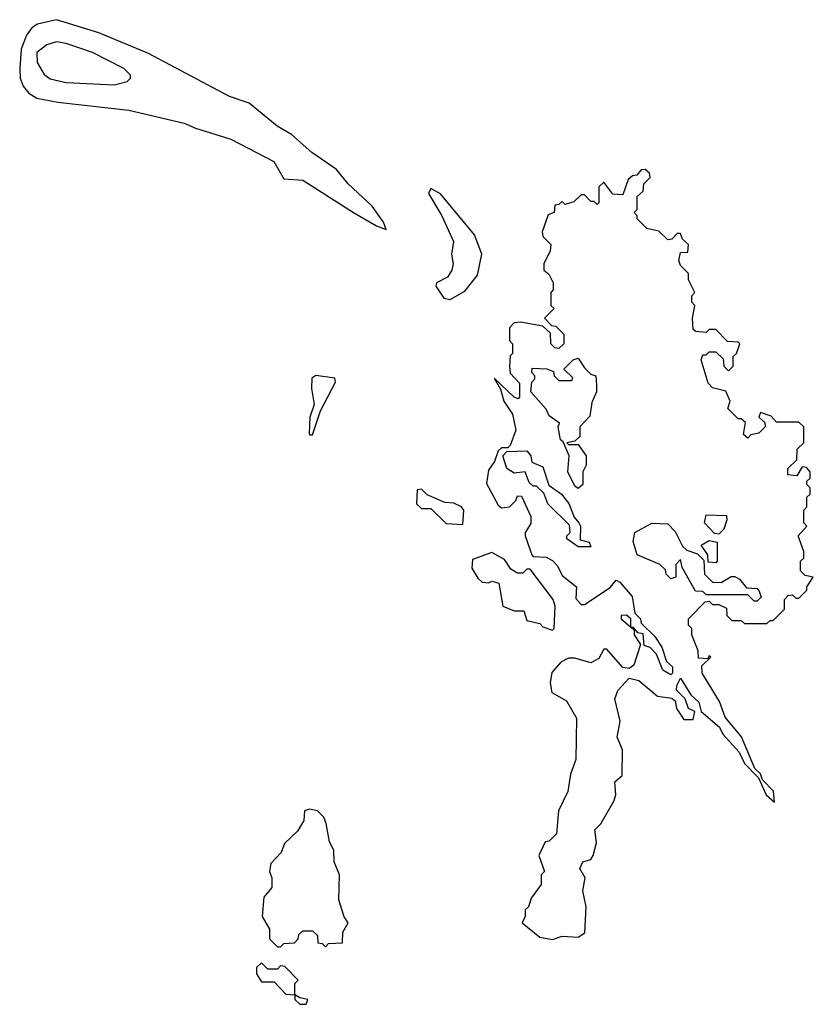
# Model space of a CAD drawing. Extents: x 2551545 to 2886624, y 315747 to 489036.
# Tile 101 of 119: x 2694020 to 2696500, y 396150 to 399228. Entities that reach past the tile are written whole.
import ezdxf

# ---------------------------------------------------------------- set-up
doc = ezdxf.new("R2010")
doc.units = 0

msp = doc.modelspace()

# ---------------------------------------------------------------- linework, layer by layer
at = {"layer": '0CON10XD'}
for points in [[(2695165, 398572.5), (2695156.7, 398595), (2695121.2, 398645), (2695045.8, 398715), (2695009.4, 398759.4), (2694933, 398813), (2694868.7, 398868.7), (2694824.4, 398895), (2694737.3, 398967.3), (2694675, 398987.8), (2694421.8, 399121.8), (2694266.6, 399186.6), (2694135, 399228), (2694075.5, 399214.5), (2694057.6, 399202.4), (2694040.5, 399179.5), (2694024.6, 399135.4), (2694019.7, 399075), (2694021.2, 399045), (2694030.4, 399020.4), (2694048, 398998), (2694073, 398983), (2694139.4, 398970.6), (2694361.2, 398945), (2694534, 398905), (2694568.7, 398888.7), (2694679.2, 398855), (2694814.2, 398785), (2694845, 398730), (2694905, 398726), (2695062.5, 398625), (2695135, 398583.3), (2695165, 398572.5)], [(2694315, 399024.7), (2694355.5, 399034.5), (2694366, 399045), (2694365.8, 399055), (2694345.5, 399075), (2694247.1, 399125), (2694165, 399153.9), (2694135, 399158.5), (2694105, 399149), (2694073.6, 399125), (2694074.5, 399094.5), (2694096.6, 399056.6), (2694115, 399042.8), (2694165, 399031.6), (2694315, 399024.7)], [(2695685, 396352.5), (2695715, 396362.5), (2695765, 396360), (2695786.4, 396373.6), (2695790, 396455), (2695780, 396505), (2695787.5, 396545), (2695770, 396575), (2695780, 396595), (2695805, 396602.5), (2695812.5, 396615), (2695822.5, 396655), (2695817.5, 396695), (2695836.1, 396713.9), (2695876.7, 396785), (2695882.5, 396805), (2695880, 396845), (2695902.5, 396865), (2695903.3, 396945), (2695886.7, 396985), (2695896.7, 397035), (2695880, 397105), (2695889.3, 397130.7), (2695925, 397170), (2695955, 397162.5), (2696013, 397113), (2696057.5, 397107.5), (2696068.3, 397098.3), (2696072.5, 397075), (2696095, 397040), (2696125, 397040), (2696130, 397065), (2696110, 397075), (2696100, 397105), (2696072.5, 397132.5), (2696073, 397147), (2696085, 397170), (2696117, 397117), (2696142.5, 397095), (2696150, 397065), (2696206.4, 397016.4), (2696217.5, 396995), (2696268.3, 396938.3), (2696285, 396902.5), (2696328.3, 396858.3), (2696352.5, 396805), (2696378.3, 396781.7), (2696376.1, 396816.1), (2696341.7, 396851.7), (2696335, 396870), (2696317.5, 396887.5), (2696276.1, 396986.1), (2696225, 397047.5), (2696207, 397097), (2696152.5, 397185), (2696151.7, 397208.3), (2696180, 397235), (2696175, 397240), (2696170, 397230), (2696141.7, 397231.7), (2696140, 397255), (2696120, 397305), (2696120, 397325), (2696110, 397335), (2696110, 397355), (2696161.7, 397408.3), (2696175, 397410), (2696185, 397400), (2696205, 397400), (2696228.3, 397388.3), (2696230, 397365), (2696245, 397350), (2696275, 397350), (2696285, 397340), (2696355, 397340), (2696365, 397350), (2696375, 397350), (2696410, 397385), (2696410, 397415), (2696421.7, 397428.3), (2696435, 397430), (2696445, 397420), (2696455, 397420), (2696480, 397445), (2696480, 397455), (2696500, 397485), (2696475, 397490), (2696460, 397505), (2696460, 397535), (2696470, 397545), (2696470, 397565), (2696452.5, 397615), (2696480, 397645), (2696470, 397655), (2696470, 397695), (2696480, 397705), (2696480, 397735), (2696490, 397745), (2696490, 397765), (2696480, 397775), (2696480, 397785), (2696490, 397795), (2696490, 397815), (2696478.3, 397828.3), (2696465, 397830), (2696448.3, 397801.7), (2696420, 397805), (2696420, 397825), (2696448.3, 397851.7), (2696450, 397885), (2696470, 397905), (2696470, 397955), (2696455, 397970), (2696385, 397970), (2696368.3, 397988.3), (2696335, 398000), (2696330, 397985), (2696348.3, 397968.3), (2696350, 397955), (2696330, 397935), (2696305, 397930), (2696295, 397920), (2696281.7, 397931.7), (2696288.3, 397968.3), (2696275, 397980), (2696265, 397980), (2696232.5, 398012.5), (2696240, 398035), (2696226.7, 398066.7), (2696185, 398077.5), (2696171.7, 398091.7), (2696150, 398165), (2696155, 398180), (2696165, 398180), (2696175, 398190), (2696195, 398190), (2696218.3, 398168.3), (2696220, 398145), (2696235, 398130), (2696250, 398145), (2696250, 398175), (2696260, 398185), (2696270, 398215), (2696265, 398220), (2696231.7, 398221.7), (2696195, 398260), (2696175, 398260), (2696165, 398250), (2696133, 398253), (2696125, 398260), (2696122.5, 398295), (2696130, 398335), (2696120, 398345), (2696120, 398365), (2696130, 398375), (2696110, 398415), (2696110, 398435), (2696085, 398460), (2696080, 398475), (2696085, 398500), (2696108.3, 398501.7), (2696110, 398525), (2696091.7, 398541.7), (2696085, 398560), (2696075, 398560), (2696058.3, 398541.7), (2696045, 398540), (2696017, 398567), (2695980, 398575), (2695950, 398605), (2695950, 398615), (2695940, 398625), (2695950, 398635), (2695950, 398675), (2695968.3, 398691.7), (2695970, 398715), (2695990, 398735), (2695988.3, 398748.3), (2695975, 398760), (2695961.7, 398758.3), (2695948.3, 398741.7), (2695935, 398740), (2695921.7, 398728.3), (2695905, 398680), (2695873, 398683), (2695845, 398720), (2695830, 398705), (2695830, 398655), (2695825, 398650), (2695815, 398660), (2695805, 398660), (2695785, 398680), (2695775, 398680), (2695751.7, 398658.3), (2695725, 398650), (2695715, 398660), (2695705, 398650), (2695691.7, 398648.3), (2695690, 398625), (2695671.7, 398618.3), (2695652.5, 398565), (2695655, 398550), (2695680, 398525), (2695677.5, 398505), (2695657.5, 398465), (2695657.5, 398445), (2695673, 398433), (2695687.5, 398405), (2695687, 398383), (2695680, 398375), (2695680, 398335), (2695690, 398325), (2695660, 398295), (2695681.7, 398271.7), (2695695, 398270), (2695720, 398245), (2695720, 398215), (2695705, 398200), (2695691.7, 398201.7), (2695680, 398215), (2695678.3, 398248.3), (2695655, 398270), (2695585, 398282.5), (2695565, 398280), (2695550, 398265), (2695550, 398225), (2695560, 398215), (2695560, 398185), (2695553, 398177), (2695550, 398145), (2695553, 398123), (2695581.7, 398091.7), (2695581.7, 398048.3), (2695577.5, 398042.5), (2695565, 398047.5), (2695502.5, 398107.5), (2695522.5, 398072.5), (2695532.5, 398035), (2695560, 397995), (2695570, 397945), (2695553, 397897), (2695545, 397890), (2695525, 397890), (2695515, 397880), (2695503.6, 397846.4), (2695485, 397820), (2695478.3, 397778.3), (2695515, 397710), (2695525, 397702.5), (2695550, 397705), (2695570, 397725), (2695575, 397740), (2695588.3, 397738.3), (2695616.7, 397675), (2695617, 397653), (2695600, 397625), (2695600, 397615), (2695620, 397555), (2695625, 397550), (2695665, 397547.5), (2695685, 397537.5), (2695700.7, 397520.7), (2695715, 397490), (2695760, 397455), (2695758.3, 397418.3), (2695775, 397400), (2695785, 397400), (2695865, 397453.3), (2695883.8, 397476.2), (2695895, 397470), (2695934, 397425), (2695942.5, 397372.5), (2695960, 397355), (2695961.7, 397341.7), (2696005, 397300), (2696026.1, 397266.1), (2696041.7, 397221.7), (2696060, 397205), (2696060, 397185), (2696055, 397180), (2696030, 397195), (2696010, 397245), (2695990, 397265), (2695971.7, 397271.7), (2695968.3, 397308.3), (2695951.7, 397311.7), (2695938.3, 397328.3), (2695929.4, 397329.3), (2695930, 397355), (2695916.7, 397366.7), (2695900, 397365), (2695900, 397355), (2695929.4, 397329.3), (2695940, 397320), (2695940, 397305), (2695960, 397275), (2695939.3, 397210.7), (2695925, 397200), (2695905, 397202.5), (2695855, 397260), (2695845, 397260), (2695829.3, 397230.7), (2695805, 397217.5), (2695755, 397232.5), (2695735, 397232.5), (2695710.7, 397219.3), (2695683, 397187), (2695677.5, 397155), (2695682.5, 397125), (2695728.3, 397098.3), (2695760, 397045), (2695757.5, 396915), (2695740.7, 396869.3), (2695732.5, 396815), (2695703.3, 396755), (2695697, 396683), (2695675, 396660), (2695661.7, 396658.3), (2695642.5, 396615), (2695660, 396565), (2695650, 396555), (2695650, 396525), (2695618.3, 396481.7), (2695610, 396455), (2695600, 396445), (2695600, 396425), (2695590, 396405), (2695645, 396360), (2695685, 396352.5)], [(2695365, 398353.3), (2695411.1, 398378.9), (2695450.5, 398429.5), (2695464, 398495), (2695441.4, 398555), (2695335, 398683.3), (2695305, 398700), (2695297.5, 398685), (2695338.8, 398615), (2695375.7, 398535), (2695368.8, 398495), (2695374.2, 398465), (2695370.8, 398445), (2695356.6, 398423.4), (2695322.5, 398405), (2695320, 398395), (2695345, 398357.5), (2695365, 398353.3)], [(2695765, 397762.5), (2695755, 397770), (2695733.3, 397815), (2695737.5, 397865), (2695718.3, 397908.3), (2695710, 397915), (2695702.5, 397955), (2695707, 397967), (2695675, 397990), (2695665, 398010), (2695617.5, 398065), (2695620, 398095), (2695630, 398105), (2695630, 398115), (2695620, 398125), (2695621.7, 398138.3), (2695667, 398137), (2695688.3, 398128.3), (2695690, 398115), (2695705, 398100), (2695745, 398100), (2695748.3, 398108.3), (2695720, 398135), (2695750, 398165), (2695765, 398170), (2695785, 398140), (2695805, 398120), (2695820, 398115), (2695822.5, 398085), (2695822.5, 398065), (2695808.3, 398031.7), (2695801.7, 397988.3), (2695770, 397955), (2695770, 397925), (2695755, 397910), (2695730, 397905), (2695735, 397900), (2695765, 397900), (2695790, 397865), (2695790, 397835), (2695780, 397815), (2695780, 397775), (2695765, 397762.5)], [(2694935, 397930), (2694960, 398005), (2695006.2, 398095), (2695005, 398107.5), (2694945, 398115.8), (2694932.3, 398107.7), (2694931.2, 398075), (2694940, 398025), (2694926.7, 397985), (2694924, 397935), (2694925, 397930), (2694935, 397930)], [(2695805, 397580), (2695765, 397580), (2695730, 397605), (2695730, 397615), (2695740, 397625), (2695738.3, 397648.3), (2695670, 397715), (2695658.3, 397748.3), (2695635, 397770), (2695625, 397770), (2695611.7, 397781.7), (2695600, 397815), (2695565, 397810), (2695542.5, 397825), (2695530, 397865), (2695541.7, 397878.3), (2695605, 397880), (2695617.5, 397865), (2695620, 397845), (2695655, 397830), (2695673, 397773), (2695713.3, 397745), (2695735.7, 397715.7), (2695752.5, 397672.5), (2695767.5, 397655), (2695772.5, 397645), (2695771.7, 397601.7), (2695800, 397595), (2695805, 397580)], [(2695405, 397650), (2695407.5, 397695), (2695400, 397705), (2695377, 397717), (2695348.3, 397718.3), (2695293, 397743), (2695275, 397760), (2695261.7, 397758.3), (2695260, 397715), (2695275, 397700), (2695305, 397700), (2695353, 397653), (2695405, 397650)], [(2696205, 397620), (2696191.7, 397621.7), (2696160, 397655), (2696165, 397680), (2696228.3, 397678.3), (2696230, 397665), (2696220, 397635), (2696205, 397620)], [(2696325, 397410), (2696315, 397410), (2696295, 397430), (2696165, 397430), (2696155, 397440), (2696131.7, 397441.7), (2696090, 397515), (2696085, 397540), (2696070, 397525), (2696070, 397485), (2696055, 397480), (2696040, 397495), (2696038.3, 397508.3), (2696020, 397525), (2695950, 397555), (2695937, 397597), (2695942.5, 397625), (2695995, 397653.8), (2696045, 397652.5), (2696068.3, 397628.3), (2696091.7, 397581.7), (2696105, 397570), (2696138.3, 397558.3), (2696158.3, 397538.3), (2696160, 397495), (2696185, 397470), (2696211.7, 397468.3), (2696243, 397487), (2696255, 397487.5), (2696269.3, 397479.3), (2696291.7, 397451.7), (2696325, 397450), (2696330, 397445), (2696337.5, 397422.5), (2696325, 397410)], [(2696195, 397530), (2696171.7, 397531.7), (2696170, 397555), (2696150, 397585), (2696175, 397600), (2696200, 397595), (2696200, 397535), (2696195, 397530)], [(2695685, 397320), (2695690, 397325), (2695693.3, 397395), (2695686.7, 397415), (2695615, 397510), (2695605, 397510), (2695591.7, 397498.3), (2695575, 397497.5), (2695555, 397510), (2695535, 397540), (2695495, 397562.5), (2695435, 397540), (2695433, 397513), (2695451.7, 397481.7), (2695465, 397470), (2695485, 397467.5), (2695495, 397472.5), (2695517, 397467), (2695530, 397395), (2695565, 397380), (2695595, 397380), (2695605, 397350), (2695645, 397340), (2695655, 397330), (2695685, 397320)], [(2694975, 396330), (2694985, 396340), (2695028.3, 396341.7), (2695030, 396375), (2695046.7, 396405), (2695033.8, 396423.8), (2695017, 396477), (2695018.8, 396555), (2695002.5, 396595), (2695001.7, 396631.7), (2694988.3, 396658.3), (2694977.5, 396715), (2694970, 396735), (2694950, 396755), (2694925, 396760), (2694910, 396755), (2694907.5, 396725), (2694888.3, 396691.7), (2694847, 396653), (2694836.7, 396625), (2694805, 396590), (2694800, 396565), (2694807.5, 396545), (2694807.5, 396515), (2694782.5, 396485), (2694777.5, 396425), (2694800, 396385), (2694800, 396355), (2694825, 396330), (2694835, 396330), (2694845, 396340), (2694878.3, 396341.7), (2694890, 396355), (2694891.7, 396368.3), (2694905, 396380), (2694935, 396380), (2694950, 396365), (2694951.7, 396341.7), (2694965, 396340), (2694975, 396330)], [(2694915, 396150), (2694920, 396165), (2694895, 396170), (2694880, 396180), (2694880, 396215), (2694890, 396225), (2694848.3, 396268.3), (2694835, 396270), (2694825, 396260), (2694795, 396260), (2694775, 396280), (2694760, 396265), (2694760, 396245), (2694775, 396220), (2694815, 396220), (2694851.7, 396181.7), (2694880, 396180), (2694880, 396165), (2694895, 396150), (2694915, 396150)]]:
    msp.add_lwpolyline(points, dxfattribs=at)

doc.saveas('drawing.dxf')
